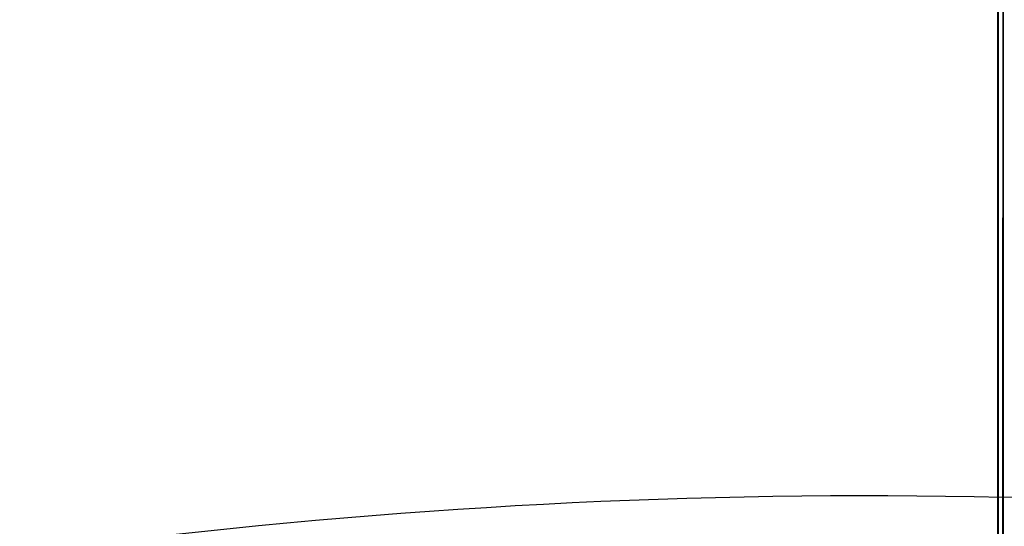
# Model space of a CAD drawing. Header units: millimetres. Extents: x -335 to 627, y -547 to 547.
# Tile 22 of 29: x 286.13 to 291.75, y 39.54 to 42.43. Entities that reach past the tile are written whole.
import ezdxf

# ---------------------------------------------------------------- set-up
doc = ezdxf.new("R2010")
doc.units = ezdxf.units.MM
doc.layers.add('1', color=7, linetype='Continuous')

# ---------------------------------------------------------------- blocks, each defined once
blk = doc.blocks.new('Bloque 03')
at = {"layer": '1', "color": 7, "true_color": 0xffffff}
for points in [[(26.4450076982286, 48.3422276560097, 190), (-54.5977596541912, 1.93077036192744, 190)], [(-54.5977596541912, 1.93077036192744, 184.664646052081), (26.4450076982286, 48.3422276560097, 184.664646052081)], [(26.4450076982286, 48.3422276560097, 184.664646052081), (-54.5977596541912, 1.93077036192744, 184.664646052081)], [(-54.5977596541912, 1.93077036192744, 190), (26.4450076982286, 48.3422276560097, 190)]]:
    blk.add_open_spline(points, degree=1, dxfattribs=at)
blk = doc.blocks.new('Bloque 04')
at = {"layer": '1', "color": 7, "true_color": 0xffffff}
for points in [[(0.5199130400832, -0.456556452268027, 211.277169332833), (26.2062784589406, 44.1006264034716, 211.277169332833)], [(0.5199130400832, -0.456556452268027, 211.277169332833), (26.2062784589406, 44.1006264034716, 211.277169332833)], [(0.5199130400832, -0.45655645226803, 215.299818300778), (24.4881165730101, 41.1201947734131, 215.299818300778)], [(24.4881165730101, 41.1201947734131, 215.299818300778), (0.5199130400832, -0.45655645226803, 215.299818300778)]]:
    blk.add_open_spline(points, degree=1, dxfattribs=at)
blk = doc.blocks.new('Bloque 06')
at = {"layer": '1', "color": 7, "true_color": 0xffffff, "extrusion": (0, 0, -1)}
for centre, radius, start, end in [((-3.907274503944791e-11, -3.909406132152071e-11, -211.277169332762), 51.29945691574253, 359.9549332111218, 89.9626345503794), ((3.618923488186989e-22, 5.549217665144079e-19, -221.4802369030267), 50.6611724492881, 359.9548466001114, 89.96263455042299)]:
    blk.add_arc(centre, radius, start, end, dxfattribs=at)
at = {"layer": '1', "color": 7, "true_color": 0xffffff}
blk.add_arc((3.907274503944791e-11, -3.909406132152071e-11, 211.277169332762), 51.29945691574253, 90.03736544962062, 180.0450667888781, dxfattribs=at)
for points, degree in [([(-0.0335943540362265, 51.513214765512, 221.026976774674), (-6.799352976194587, 51.57477008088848, 221.0269767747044), (-20.24698939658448, 48.78592338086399, 221.0269767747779), (-37.41180655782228, 37.3580411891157, 221.0269767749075), (-48.81499125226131, 20.1768067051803, 221.0269767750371), (-51.58449527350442, 6.725173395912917, 221.0269767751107), (-51.513209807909, -0.0404897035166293, 221.026976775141)], 3), ([(-0.0334549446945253, 51.2994460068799, 211.277169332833), (-0.000288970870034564, 0.443104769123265, 211.277169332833)], 1), ([(-0.000288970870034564, 0.443104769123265, 211.277169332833), (-0.0334549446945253, 51.2994460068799, 211.277169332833)], 1), ([(-49.6492076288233, -0.0392740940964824, 220.630770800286), (-49.7179472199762, 6.48159473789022, 220.630770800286), (-47.04870477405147, 19.44653604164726, 220.630770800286), (-36.05815942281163, 36.00615846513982, 220.630770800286), (-19.51441559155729, 47.02059090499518, 220.630770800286), (-6.553339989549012, 49.70854132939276, 220.630770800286), (-0.032378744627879, 49.6492126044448, 220.630770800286)], 3), ([(-0.0318576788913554, 48.8502161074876, 216.088970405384), (-6.447887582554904, 48.90859041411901, 216.088970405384), (-19.20040098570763, 46.26388874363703, 216.088970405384), (-35.47792440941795, 35.42667975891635, 216.088970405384), (-46.29159368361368, 19.13350866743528, 216.088970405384), (-48.91785943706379, 6.377185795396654, 216.088970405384), (-48.8502111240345, -0.0387530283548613, 216.088970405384)], 3), ([(-48.8502111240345, -0.0387530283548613, 216.088970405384), (-48.91785943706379, 6.377185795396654, 216.088970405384), (-46.29159368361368, 19.13350866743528, 216.088970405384), (-35.47792440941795, 35.42667975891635, 216.088970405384), (-19.20040098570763, 46.26388874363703, 216.088970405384), (-6.447887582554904, 48.90859041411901, 216.088970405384), (-0.0318576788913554, 48.8502161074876, 216.088970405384)], 3), ([(-0.0312127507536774, 47.8609710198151, 215.296540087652), (-0.000288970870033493, 0.443104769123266, 215.299818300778)], 1), ([(-0.000288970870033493, 0.443104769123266, 215.299818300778), (-0.0312127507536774, 47.8609710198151, 215.296540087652)], 1), ([(25.4285639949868, 44.5535903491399, 211.277169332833), (-0.000288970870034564, 0.443104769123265, 211.277169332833)], 1), ([(25.4285639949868, 44.5535903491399, 211.277169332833), (-0.000288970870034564, 0.443104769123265, 211.277169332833)], 1), ([(23.7105457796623, 41.5734084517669, 215.299818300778), (-0.000288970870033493, 0.443104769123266, 215.299818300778)], 1), ([(-0.000288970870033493, 0.443104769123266, 215.299818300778), (23.7105457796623, 41.5734084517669, 215.299818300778)], 1)]:
    blk.add_open_spline(points, degree=degree, dxfattribs=at)
for points, knots in [([(-0.03359435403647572, 51.51321476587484, 221.0269767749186), (-6.777349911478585, 51.52935366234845, 220.996503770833), (-13.51947267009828, 50.16858997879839, 221.0187051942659), (-25.97229363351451, 44.98838606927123, 221.0352483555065), (-31.68649097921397, 41.17105045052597, 221.026976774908), (-41.21657798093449, 31.62724783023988, 221.0269767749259), (-45.02569174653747, 25.90756647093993, 221.0352483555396), (-50.18798120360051, 13.44730844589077, 221.018705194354), (-51.53904725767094, 6.703235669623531, 220.9965037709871), (-51.51320980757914, -0.04048970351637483, 221.0269767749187)], [0, 0, 0, 0, 20.56042890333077, 20.56042890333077, 41.12085780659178, 41.12085780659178, 61.68128670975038, 61.68128670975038, 82.24171561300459, 82.24171561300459, 82.24171561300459, 82.24171561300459]), ([(-49.64920762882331, -0.03927409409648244, 220.630770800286), (-49.656251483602, 6.460374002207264, 220.6415849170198), (-48.36749863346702, 12.95866809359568, 220.6337062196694), (-43.40101702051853, 24.97180747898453, 220.6278353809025), (-39.72525020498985, 30.48270349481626, 220.630770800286), (-30.54000248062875, 39.68121677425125, 220.630770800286), (-25.03441700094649, 43.36493298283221, 220.6278353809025), (-13.02845765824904, 48.34874655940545, 220.6337062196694), (-6.532030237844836, 49.64687628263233, 220.6415849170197), (-0.03237874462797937, 49.64921260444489, 220.630770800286)], [0, 0, 0, 0, 19.81651663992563, 19.81651663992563, 39.63303327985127, 39.63303327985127, 59.44954991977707, 59.44954991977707, 79.26606655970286, 79.26606655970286, 79.26606655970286, 79.26606655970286]), ([(23.7105457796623, 41.5734084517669, 215.299818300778), (20.11615811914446, 43.63014757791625, 215.2992842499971), (12.56486903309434, 46.73479825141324, 215.2982038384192), (4.288551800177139, 47.82179423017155, 215.297098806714), (-0.0312127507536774, 47.8609710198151, 215.296540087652)], [-24.97317589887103, -24.97317589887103, -24.97317589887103, -24.97317589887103, -12.48658738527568, 0, 0, 0, 0]), ([(-0.0312127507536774, 47.8609710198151, 215.296540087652), (4.288551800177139, 47.82179423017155, 215.297098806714), (12.56486903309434, 46.73479825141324, 215.2982038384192), (20.11615811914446, 43.63014757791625, 215.2992842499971), (23.7105457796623, 41.5734084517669, 215.299818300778)], [-24.97317589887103, -24.97317589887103, -24.97317589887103, -24.97317589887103, -12.48658851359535, 0, 0, 0, 0])]:
    blk.add_open_spline(points, degree=3, knots=knots, dxfattribs=at)
blk = doc.blocks.new('Bloque 08')
at = {"layer": '1', "color": 7, "true_color": 0xffffff}
for centre, radius, end in [((-1.05010397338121e-13, 0), 65.0000000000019, 89.99999999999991), ((0, 0, 13.96242186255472), 65.0000000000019, 89.9999999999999), ((-1.05010397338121e-13, 0), 65.0000000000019, 89.99999999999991), ((-1.033948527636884e-13, -3.232100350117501e-29), 64, 89.99999999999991), ((0, 0, 13.96242186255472), 64.0000000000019, 89.99999999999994)]:
    blk.add_arc(centre, radius, 269.9999999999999, end, dxfattribs=at)
at = {"layer": '1', "color": 7, "true_color": 0xffffff, "extrusion": (-1, 0, 0)}
blk.add_arc((-32.0980506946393, 27.9248437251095), 32.9019493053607, 103.4305510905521, 180.0000000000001, dxfattribs=at)
at = {"layer": '1', "color": 7, "true_color": 0xffffff, "extrusion": (1, 0, 0)}
blk.add_arc((32.0980506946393, 27.9248437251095), 32.9019493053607, 359.9999999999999, 76.56944890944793, dxfattribs=at)
at = {"layer": '1', "color": 7, "true_color": 0xffffff, "extrusion": (0, 0, -1)}
blk.add_arc((1.033948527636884e-13, -3.232100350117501e-29), 64, 90.0000000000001, 270.0000000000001, dxfattribs=at)
at = {"layer": '1', "color": 7, "true_color": 0xffffff}
for points in [[(-2.10020794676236e-13, -65, 27.9248437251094), (-8.542725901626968, -65.0855086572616, 27.9248437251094), (-25.505574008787, -61.5759026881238, 27.9248437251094), (-47.162940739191, -47.1690952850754, 27.9248437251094), (-61.6143076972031, -25.5193608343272, 27.9248437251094), (-66.6928461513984, 1.03633768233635e-13, 27.9248437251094), (-61.6143076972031, 25.5193608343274, 27.9248437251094), (-47.1629407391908, 47.1690952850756, 27.9248437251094), (-25.5055740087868, 61.5759026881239, 27.9248437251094), (-8.54272590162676, 65.0855086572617, 27.9248437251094), (0, 65, 27.9248437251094)], [(-2.10020794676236e-13, -65, 27.9248437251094), (-8.542725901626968, -65.0855086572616, 27.9248437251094), (-25.505574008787, -61.5759026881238, 27.9248437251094), (-47.162940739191, -47.1690952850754, 27.9248437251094), (-61.6143076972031, -25.5193608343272, 27.9248437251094), (-66.6928461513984, 1.03633768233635e-13, 27.9248437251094), (-61.6143076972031, 25.5193608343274, 27.9248437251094), (-47.1629407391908, 47.1690952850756, 27.9248437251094), (-25.5055740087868, 61.5759026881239, 27.9248437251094), (-8.54272590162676, 65.0855086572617, 27.9248437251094), (0, 65, 27.9248437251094)], [(0, 65, 27.9248437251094), (8.54272590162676, 65.0855086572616, 27.9248437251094), (25.50557400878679, 61.5759026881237, 27.9248437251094), (47.16294073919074, 47.1690952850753, 27.9248437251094), (61.61430769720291, 25.519360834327, 27.9248437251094), (66.6928461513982, -3.17246229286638e-13, 27.9248437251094), (61.61430769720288, -25.5193608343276, 27.9248437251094), (47.16294073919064, -47.1690952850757, 27.9248437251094), (25.50557400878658, -61.575902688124, 27.9248437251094), (8.54272590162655, -65.0855086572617, 27.9248437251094), (-2.10020794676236e-13, -65, 27.9248437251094)], [(0, 65, 27.9248437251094), (8.54272590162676, 65.0855086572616, 27.9248437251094), (25.50557400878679, 61.5759026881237, 27.9248437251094), (47.16294073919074, 47.1690952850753, 27.9248437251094), (61.61430769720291, 25.519360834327, 27.9248437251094), (66.6928461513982, -3.17246229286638e-13, 27.9248437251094), (61.61430769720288, -25.5193608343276, 27.9248437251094), (47.16294073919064, -47.1690952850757, 27.9248437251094), (25.50557400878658, -61.575902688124, 27.9248437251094), (8.54272590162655, -65.0855086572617, 27.9248437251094), (-2.10020794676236e-13, -65, 27.9248437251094)], [(-2.06789705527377e-13, -64.0000000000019, 27.9248437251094), (-8.41129934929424, -64.0841931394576, 27.9248437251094), (-25.113180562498, -60.6285811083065, 27.9248437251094), (-46.4373570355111, -46.4434168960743, 27.9248437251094), (-60.6663952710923, -25.1267552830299, 27.9248437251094), (-65.6668023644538, 1.08921205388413e-13, 27.9248437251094), (-60.6663952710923, 25.1267552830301, 27.9248437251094), (-46.4373570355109, 46.4434168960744, 27.9248437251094), (-25.1131805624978, 60.6285811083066, 27.9248437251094), (-8.41129934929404, 64.0841931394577, 27.9248437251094), (0, 64.0000000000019, 27.9248437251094)], [(0, 64.0000000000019, 27.9248437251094), (-8.41129934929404, 64.0841931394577, 27.9248437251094), (-25.1131805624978, 60.6285811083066, 27.9248437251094), (-46.4373570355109, 46.4434168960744, 27.9248437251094), (-60.6663952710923, 25.1267552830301, 27.9248437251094), (-65.6668023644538, 1.08921205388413e-13, 27.9248437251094), (-60.6663952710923, -25.1267552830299, 27.9248437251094), (-46.4373570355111, -46.4434168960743, 27.9248437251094), (-25.113180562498, -60.6285811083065, 27.9248437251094), (-8.41129934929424, -64.0841931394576, 27.9248437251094), (-2.06789705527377e-13, -64.0000000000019, 27.9248437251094)], [(0, 64.0000000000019, 27.9248437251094), (8.411299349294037, 64.0841931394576, 27.9248437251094), (25.1131805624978, 60.6285811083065, 27.9248437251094), (46.43735703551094, 46.4434168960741, 27.9248437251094), (60.66639527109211, 25.1267552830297, 27.9248437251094), (65.6668023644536, -3.04556380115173e-13, 27.9248437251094), (60.66639527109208, -25.1267552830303, 27.9248437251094), (46.43735703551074, -46.4434168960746, 27.9248437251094), (25.11318056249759, -60.6285811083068, 27.9248437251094), (8.411299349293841, -64.0841931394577, 27.9248437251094), (-2.06789705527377e-13, -64.0000000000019, 27.9248437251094)], [(-2.06789705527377e-13, -64.0000000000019, 27.9248437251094), (8.411299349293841, -64.0841931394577, 27.9248437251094), (25.11318056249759, -60.6285811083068, 27.9248437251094), (46.43735703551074, -46.4434168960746, 27.9248437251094), (60.66639527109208, -25.1267552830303, 27.9248437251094), (65.6668023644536, -3.04556380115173e-13, 27.9248437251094), (60.66639527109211, 25.1267552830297, 27.9248437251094), (46.43735703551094, 46.4434168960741, 27.9248437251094), (25.1131805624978, 60.6285811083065, 27.9248437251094), (8.411299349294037, 64.0841931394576, 27.9248437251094), (0, 64.0000000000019, 27.9248437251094)], [(0, 39.7400736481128, 59.9269960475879), (-7.02184551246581, 39.8957400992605, 59.92699604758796), (-13.8896211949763, 37.9243030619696, 59.92699604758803), (-19.8700368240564, 34.4159133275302, 59.9269960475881)], [(0, 39.7400736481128, 59.9269960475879), (-7.02184551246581, 39.8957400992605, 59.92699604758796), (-13.8896211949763, 37.9243030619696, 59.92699604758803), (-19.8700368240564, 34.4159133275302, 59.9269960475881)], [(19.8700368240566, 34.4159133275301, 59.9269960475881), (13.8896211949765, 37.92430306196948, 59.92699604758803), (7.021845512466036, 39.89574009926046, 59.92699604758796), (0, 39.7400736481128, 59.9269960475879)], [(19.8700368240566, 34.4159133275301, 59.9269960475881), (13.8896211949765, 37.92430306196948, 59.92699604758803), (7.021845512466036, 39.89574009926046, 59.92699604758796), (0, 39.7400736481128, 59.9269960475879)]]:
    blk.add_open_spline(points, degree=3, dxfattribs=at)
for points, knots in [([(0, 64.0000000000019, 27.9248437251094), (0, 64.000000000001, 28.624879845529), (0, 63.97695996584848, 29.32274532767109), (0, 63.93129779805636, 30.01738962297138), (0, 63.88309791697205, 30.75063935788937), (0, 63.80969197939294, 31.48030052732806), (0, 63.71154482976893, 32.20518927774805), (0, 63.60233840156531, 33.01175891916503), (0, 63.46250172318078, 33.81242079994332), (0, 63.29263223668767, 34.6055960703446), (0, 63.11124081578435, 35.45257095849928), (0, 62.89560463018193, 36.29101118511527), (0, 62.64639514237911, 37.11902780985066), (0, 62.39711263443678, 37.94728704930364), (0, 62.11423648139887, 38.76511906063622), (0, 61.79838774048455, 39.57063046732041), (0, 61.56174887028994, 40.17413234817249), (0, 61.30660048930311, 40.77071851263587), (0, 61.0331893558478, 41.35957930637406), (0, 60.9656429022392, 41.50505786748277), (0, 60.89698175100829, 41.65006483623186), (0, 60.82720954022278, 41.79458782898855), (0, 60.77959389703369, 41.89321671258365), (0, 60.73146409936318, 41.99161329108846), (0, 60.68282528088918, 42.08976629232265), (0, 60.43645233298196, 42.58694622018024), (0, 60.17699368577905, 43.07791941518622), (0, 59.90480052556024, 43.56194810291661), (0, 59.63128941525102, 44.04832044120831), (0, 59.34492024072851, 44.52768061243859), (0, 59.04609700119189, 44.99930329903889), (0, 58.74887441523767, 45.46839972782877), (0, 58.43933099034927, 45.92984114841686), (0, 58.11790948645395, 46.38293999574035), (0, 57.79651639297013, 46.83599879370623), (0, 57.46324745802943, 47.28071628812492), (0, 57.1185884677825, 47.71643433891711), (0, 56.7739269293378, 48.1521556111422), (0, 56.41787531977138, 48.57887711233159), (0, 56.05096040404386, 48.99597292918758), (0, 55.68400763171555, 49.41311178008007), (0, 55.30618947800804, 49.82062277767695), (0, 54.91807145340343, 50.21791489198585), (0, 54.52987620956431, 50.61528605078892), (0, 54.1313771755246, 51.00243408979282), (0, 53.72317619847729, 51.37880536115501), (0, 53.31485490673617, 51.7552875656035), (0, 52.89682614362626, 52.12098649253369), (0, 52.46972551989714, 52.47538820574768), (0, 52.31212473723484, 52.60616297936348), (0, 52.15328902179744, 52.73539990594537), (0, 51.99325136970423, 52.86307460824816), (0, 51.90760051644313, 52.93140507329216), (0, 51.82160455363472, 52.99928869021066), (0, 51.73528115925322, 53.06671217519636), (0, 51.0686533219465, 53.58738646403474), (0, 50.38231358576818, 54.08077432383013), (0, 49.67789055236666, 54.5459556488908), (0, 48.94803971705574, 55.02792878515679), (0, 48.19877466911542, 55.47962397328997), (0, 47.43186298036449, 55.89998573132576), (0, 46.72048745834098, 56.28990685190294), (0, 45.99392655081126, 56.65286868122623), (0, 45.25358251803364, 56.98798794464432), (0, 44.55695829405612, 57.3033172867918), (0, 43.8481294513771, 57.59399540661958), (0, 43.12827880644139, 57.85924596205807), (0, 42.46045348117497, 58.10532622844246), (0, 41.78314118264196, 58.32952127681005), (0, 41.09731306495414, 58.53117715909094), (0, 40.41148494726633, 58.73283304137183), (0, 39.71713998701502, 58.91194978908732), (0, 39.0152903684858, 59.0678391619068)], [0, 0, 0, 0, 2.094038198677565, 2.094038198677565, 2.094038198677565, 4.293311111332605, 4.293311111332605, 4.293311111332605, 6.730732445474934, 6.730732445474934, 6.730732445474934, 9.326865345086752, 9.326865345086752, 9.326865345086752, 11.92193886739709, 11.92193886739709, 11.92193886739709, 13.86791291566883, 13.86791291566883, 13.86791291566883, 14.34914389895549, 14.34914389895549, 14.34914389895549, 14.67768482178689, 14.67768482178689, 14.67768482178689, 16.34288028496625, 16.34288028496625, 16.34288028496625, 18.01727944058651, 18.01727944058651, 18.01727944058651, 19.68347825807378, 19.68347825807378, 19.68347825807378, 21.34993739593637, 21.34993739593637, 21.34993739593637, 23.01645627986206, 23.01645627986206, 23.01645627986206, 24.68283432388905, 24.68283432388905, 24.68283432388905, 26.34887063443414, 26.34887063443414, 26.34887063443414, 28.01436371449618, 28.01436371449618, 28.01436371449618, 28.62853975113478, 28.62853975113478, 28.62853975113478, 28.95714114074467, 28.95714114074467, 28.95714114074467, 31.49197855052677, 31.49197855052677, 31.49197855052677, 34.11557309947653, 34.11557309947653, 34.11557309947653, 36.5511886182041, 36.5511886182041, 36.5511886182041, 38.84871276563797, 38.84871276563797, 38.84871276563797, 40.98835126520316, 40.98835126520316, 40.98835126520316, 43.13884355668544, 43.13884355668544, 43.13884355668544, 43.13884355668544]), ([(0, 64.0000000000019, 27.9248437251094), (0, 64.000000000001, 28.624879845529), (0, 63.97695996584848, 29.32274532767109), (0, 63.93129779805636, 30.01738962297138), (0, 63.88309791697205, 30.75063935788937), (0, 63.80969197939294, 31.48030052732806), (0, 63.71154482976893, 32.20518927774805), (0, 63.60233840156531, 33.01175891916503), (0, 63.46250172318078, 33.81242079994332), (0, 63.29263223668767, 34.6055960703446), (0, 63.11124081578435, 35.45257095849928), (0, 62.89560463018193, 36.29101118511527), (0, 62.64639514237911, 37.11902780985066), (0, 62.39711263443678, 37.94728704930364), (0, 62.11423648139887, 38.76511906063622), (0, 61.79838774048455, 39.57063046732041), (0, 61.56174887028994, 40.17413234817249), (0, 61.30660048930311, 40.77071851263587), (0, 61.0331893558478, 41.35957930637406), (0, 60.9656429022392, 41.50505786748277), (0, 60.89698175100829, 41.65006483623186), (0, 60.82720954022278, 41.79458782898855), (0, 60.77959389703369, 41.89321671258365), (0, 60.73146409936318, 41.99161329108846), (0, 60.68282528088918, 42.08976629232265), (0, 60.43645233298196, 42.58694622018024), (0, 60.17699368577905, 43.07791941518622), (0, 59.90480052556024, 43.56194810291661), (0, 59.63128941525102, 44.04832044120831), (0, 59.34492024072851, 44.52768061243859), (0, 59.04609700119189, 44.99930329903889), (0, 58.74887441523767, 45.46839972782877), (0, 58.43933099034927, 45.92984114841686), (0, 58.11790948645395, 46.38293999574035), (0, 57.79651639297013, 46.83599879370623), (0, 57.46324745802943, 47.28071628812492), (0, 57.1185884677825, 47.71643433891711), (0, 56.7739269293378, 48.1521556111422), (0, 56.41787531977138, 48.57887711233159), (0, 56.05096040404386, 48.99597292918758), (0, 55.68400763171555, 49.41311178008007), (0, 55.30618947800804, 49.82062277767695), (0, 54.91807145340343, 50.21791489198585), (0, 54.52987620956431, 50.61528605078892), (0, 54.1313771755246, 51.00243408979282), (0, 53.72317619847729, 51.37880536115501), (0, 53.31485490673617, 51.7552875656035), (0, 52.89682614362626, 52.12098649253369), (0, 52.46972551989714, 52.47538820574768), (0, 52.31212473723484, 52.60616297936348), (0, 52.15328902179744, 52.73539990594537), (0, 51.99325136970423, 52.86307460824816), (0, 51.90760051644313, 52.93140507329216), (0, 51.82160455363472, 52.99928869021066), (0, 51.73528115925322, 53.06671217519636), (0, 51.0686533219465, 53.58738646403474), (0, 50.38231358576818, 54.08077432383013), (0, 49.67789055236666, 54.5459556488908), (0, 48.94803971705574, 55.02792878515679), (0, 48.19877466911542, 55.47962397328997), (0, 47.43186298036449, 55.89998573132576), (0, 46.72048745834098, 56.28990685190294), (0, 45.99392655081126, 56.65286868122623), (0, 45.25358251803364, 56.98798794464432), (0, 44.55695829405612, 57.3033172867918), (0, 43.8481294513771, 57.59399540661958), (0, 43.12827880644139, 57.85924596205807), (0, 42.46045348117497, 58.10532622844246), (0, 41.78314118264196, 58.32952127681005), (0, 41.09731306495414, 58.53117715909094), (0, 40.41148494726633, 58.73283304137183), (0, 39.71713998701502, 58.91194978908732), (0, 39.0152903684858, 59.0678391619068)], [0, 0, 0, 0, 2.094038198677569, 2.094038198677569, 2.094038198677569, 4.293311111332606, 4.293311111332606, 4.293311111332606, 6.730732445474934, 6.730732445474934, 6.730732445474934, 9.326865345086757, 9.326865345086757, 9.326865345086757, 11.92193886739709, 11.92193886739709, 11.92193886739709, 13.86791291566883, 13.86791291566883, 13.86791291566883, 14.34914389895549, 14.34914389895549, 14.34914389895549, 14.67768482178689, 14.67768482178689, 14.67768482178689, 16.34288028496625, 16.34288028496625, 16.34288028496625, 18.01727944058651, 18.01727944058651, 18.01727944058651, 19.68347825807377, 19.68347825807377, 19.68347825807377, 21.34993739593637, 21.34993739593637, 21.34993739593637, 23.01645627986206, 23.01645627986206, 23.01645627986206, 24.68283432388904, 24.68283432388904, 24.68283432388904, 26.34887063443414, 26.34887063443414, 26.34887063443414, 28.01436371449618, 28.01436371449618, 28.01436371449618, 28.62853975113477, 28.62853975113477, 28.62853975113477, 28.95714114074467, 28.95714114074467, 28.95714114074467, 31.49197855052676, 31.49197855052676, 31.49197855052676, 34.11557309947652, 34.11557309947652, 34.11557309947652, 36.5511886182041, 36.5511886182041, 36.5511886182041, 38.84871276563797, 38.84871276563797, 38.84871276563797, 40.98835126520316, 40.98835126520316, 40.98835126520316, 43.13884355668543, 43.13884355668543, 43.13884355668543, 43.13884355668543]), ([(0, 39.7400736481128, 59.9269960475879), (0, 39.70949602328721, 59.93429789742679), (0, 39.67909600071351, 59.94047027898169), (0, 39.64893818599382, 59.94558622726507), (0, 39.60428388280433, 59.95316134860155), (0, 39.56016265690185, 59.95842087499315), (0, 39.51674051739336, 59.96159649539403), (0, 39.47154312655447, 59.96490194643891), (0, 39.42710289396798, 59.9659500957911), (0, 39.3835552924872, 59.96498847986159), (0, 39.33883476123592, 59.96400096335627), (0, 39.29505514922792, 59.96089434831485), (0, 39.25231534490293, 59.95591573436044), (0, 39.20749578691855, 59.95069485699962), (0, 39.16381931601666, 59.94341579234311), (0, 39.12135431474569, 59.93433414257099), (0, 39.07748164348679, 59.92495144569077), (0, 39.03490152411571, 59.91364495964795), (0, 38.99364937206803, 59.90066041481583), (0, 38.95100822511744, 59.88723866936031), (0, 38.90978535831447, 59.8720241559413), (0, 38.86998712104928, 59.85524649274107), (0, 38.82883685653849, 59.83789885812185), (0, 38.78920899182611, 59.81888016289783), (0, 38.75108617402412, 59.79839795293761), (0, 38.71167276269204, 59.77722234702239), (0, 38.67386731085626, 59.75448245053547), (0, 38.63763584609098, 59.73035822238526), (0, 38.59808322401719, 59.70402264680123), (0, 38.56040549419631, 59.67603768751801), (0, 38.52455381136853, 59.64657597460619), (0, 38.52074043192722, 59.64344226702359), (0, 38.51694813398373, 59.64029214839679), (0, 38.51317558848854, 59.63712471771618), (0, 38.50938536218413, 59.63394244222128), (0, 38.50560802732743, 59.63073676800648), (0, 38.50184374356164, 59.62750761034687), (0, 38.48255633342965, 59.61096207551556), (0, 38.46361115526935, 59.59380014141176), (0, 38.44503261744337, 59.57600947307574), (0, 38.41275732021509, 59.54510289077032), (0, 38.38158548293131, 59.51229893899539), (0, 38.35168424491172, 59.47752609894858), (0, 38.32275949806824, 59.44388884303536), (0, 38.29502351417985, 59.40840844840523), (0, 38.26867838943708, 59.37102136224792), (0, 38.24322226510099, 59.3348958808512), (0, 38.21906464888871, 59.29698949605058), (0, 38.19643798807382, 59.25725655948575), (0, 38.17457986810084, 59.21887319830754), (0, 38.15415051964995, 59.17878457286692), (0, 38.13540717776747, 59.1369707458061), (0, 38.11729583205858, 59.09656681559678), (0, 38.1007588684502, 59.05455141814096), (0, 38.08607214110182, 59.01093630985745), (0, 38.07214489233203, 58.96957662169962), (0, 38.05988182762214, 58.92677795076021), (0, 38.04955430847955, 58.88258507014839), (0, 38.03957026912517, 58.83986198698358), (0, 38.03139548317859, 58.79583541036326), (0, 38.0253051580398, 58.75058589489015), (0, 38.01941294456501, 58.70680829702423), (0, 38.01547216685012, 58.66188560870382), (0, 38.01375561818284, 58.6159354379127), (0, 38.01209363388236, 58.57144589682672), (0, 38.01251715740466, 58.52599280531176), (0, 38.0152903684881, 58.4797310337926)], [1.87324575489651, 1.87324575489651, 1.87324575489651, 1.87324575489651, 1.966258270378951, 1.966258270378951, 1.966258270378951, 2.099473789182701, 2.099473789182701, 2.099473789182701, 2.232754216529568, 2.232754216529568, 2.232754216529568, 2.364356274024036, 2.364356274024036, 2.364356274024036, 2.497134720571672, 2.497134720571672, 2.497134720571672, 2.629254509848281, 2.629254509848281, 2.629254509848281, 2.761041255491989, 2.761041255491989, 2.761041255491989, 2.89288279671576, 2.89288279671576, 2.89288279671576, 3.025222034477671, 3.025222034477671, 3.025222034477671, 3.166026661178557, 3.166026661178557, 3.166026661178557, 3.180812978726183, 3.180812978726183, 3.180812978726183, 3.195670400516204, 3.195670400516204, 3.195670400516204, 3.272339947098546, 3.272339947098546, 3.272339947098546, 3.40809085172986, 3.40809085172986, 3.40809085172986, 3.543176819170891, 3.543176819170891, 3.543176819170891, 3.677994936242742, 3.677994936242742, 3.677994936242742, 3.812933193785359, 3.812933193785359, 3.812933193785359, 3.948335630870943, 3.948335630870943, 3.948335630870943, 4.081833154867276, 4.081833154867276, 4.081833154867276, 4.216095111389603, 4.216095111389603, 4.216095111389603, 4.351295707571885, 4.351295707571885, 4.351295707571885, 4.48756659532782, 4.48756659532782, 4.48756659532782, 4.48756659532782]), ([(0, 39.7400736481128, 59.9269960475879), (0, 39.70949602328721, 59.93429789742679), (0, 39.67909600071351, 59.94047027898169), (0, 39.64893818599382, 59.94558622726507), (0, 39.60428388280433, 59.95316134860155), (0, 39.56016265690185, 59.95842087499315), (0, 39.51674051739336, 59.96159649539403), (0, 39.47154312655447, 59.96490194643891), (0, 39.42710289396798, 59.9659500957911), (0, 39.3835552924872, 59.96498847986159), (0, 39.33883476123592, 59.96400096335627), (0, 39.29505514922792, 59.96089434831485), (0, 39.25231534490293, 59.95591573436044), (0, 39.20749578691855, 59.95069485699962), (0, 39.16381931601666, 59.94341579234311), (0, 39.12135431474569, 59.93433414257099), (0, 39.07748164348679, 59.92495144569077), (0, 39.03490152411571, 59.91364495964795), (0, 38.99364937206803, 59.90066041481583), (0, 38.95100822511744, 59.88723866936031), (0, 38.90978535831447, 59.8720241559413), (0, 38.86998712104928, 59.85524649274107), (0, 38.82883685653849, 59.83789885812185), (0, 38.78920899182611, 59.81888016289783), (0, 38.75108617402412, 59.79839795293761), (0, 38.71167276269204, 59.77722234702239), (0, 38.67386731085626, 59.75448245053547), (0, 38.63763584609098, 59.73035822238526), (0, 38.59808322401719, 59.70402264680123), (0, 38.56040549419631, 59.67603768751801), (0, 38.52455381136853, 59.64657597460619), (0, 38.52074043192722, 59.64344226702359), (0, 38.51694813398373, 59.64029214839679), (0, 38.51317558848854, 59.63712471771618), (0, 38.50938536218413, 59.63394244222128), (0, 38.50560802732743, 59.63073676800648), (0, 38.50184374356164, 59.62750761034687), (0, 38.48255633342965, 59.61096207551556), (0, 38.46361115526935, 59.59380014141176), (0, 38.44503261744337, 59.57600947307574), (0, 38.41275732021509, 59.54510289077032), (0, 38.38158548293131, 59.51229893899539), (0, 38.35168424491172, 59.47752609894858), (0, 38.32275949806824, 59.44388884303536), (0, 38.29502351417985, 59.40840844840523), (0, 38.26867838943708, 59.37102136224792), (0, 38.24322226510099, 59.3348958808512), (0, 38.21906464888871, 59.29698949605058), (0, 38.19643798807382, 59.25725655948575), (0, 38.17457986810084, 59.21887319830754), (0, 38.15415051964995, 59.17878457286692), (0, 38.13540717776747, 59.1369707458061), (0, 38.11729583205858, 59.09656681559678), (0, 38.1007588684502, 59.05455141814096), (0, 38.08607214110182, 59.01093630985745), (0, 38.07214489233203, 58.96957662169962), (0, 38.05988182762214, 58.92677795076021), (0, 38.04955430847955, 58.88258507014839), (0, 38.03957026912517, 58.83986198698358), (0, 38.03139548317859, 58.79583541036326), (0, 38.0253051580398, 58.75058589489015), (0, 38.01941294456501, 58.70680829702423), (0, 38.01547216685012, 58.66188560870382), (0, 38.01375561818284, 58.6159354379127), (0, 38.01209363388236, 58.57144589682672), (0, 38.01251715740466, 58.52599280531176), (0, 38.0152903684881, 58.4797310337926)], [1.87324575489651, 1.87324575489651, 1.87324575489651, 1.87324575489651, 1.966258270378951, 1.966258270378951, 1.966258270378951, 2.099473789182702, 2.099473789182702, 2.099473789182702, 2.23275421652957, 2.23275421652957, 2.23275421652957, 2.364356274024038, 2.364356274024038, 2.364356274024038, 2.497134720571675, 2.497134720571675, 2.497134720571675, 2.629254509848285, 2.629254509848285, 2.629254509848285, 2.761041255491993, 2.761041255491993, 2.761041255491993, 2.892882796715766, 2.892882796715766, 2.892882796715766, 3.025222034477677, 3.025222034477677, 3.025222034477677, 3.166026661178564, 3.166026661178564, 3.166026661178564, 3.18081297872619, 3.18081297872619, 3.18081297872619, 3.195670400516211, 3.195670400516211, 3.195670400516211, 3.272339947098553, 3.272339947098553, 3.272339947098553, 3.408090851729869, 3.408090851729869, 3.408090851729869, 3.5431768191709, 3.5431768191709, 3.5431768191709, 3.677994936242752, 3.677994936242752, 3.677994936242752, 3.81293319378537, 3.81293319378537, 3.81293319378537, 3.948335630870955, 3.948335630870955, 3.948335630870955, 4.081833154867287, 4.081833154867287, 4.081833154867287, 4.216095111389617, 4.216095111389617, 4.216095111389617, 4.351295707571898, 4.351295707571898, 4.351295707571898, 4.487566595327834, 4.487566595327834, 4.487566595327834, 4.487566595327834])]:
    blk.add_open_spline(points, degree=3, knots=knots, dxfattribs=at)
for points, weights, knots in [([(-9.576901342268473e-15, 57.91309589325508, 48.32390521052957), (-57.9130958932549, 57.91309589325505, 48.32390521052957), (-57.91309589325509, 1.303481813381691e-13, 48.32390521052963), (-57.91309589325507, -57.91309589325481, 48.32390521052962), (-1.568525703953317e-13, -57.91309589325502, 48.32390521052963)], [0.8923026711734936, 0.6309532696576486, 0.892302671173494, 0.6309532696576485, 0.8923026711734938], [1.563201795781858e-13, 1.563201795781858e-13, 1.563201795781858e-13, 129.9999999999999, 129.9999999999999, 259.9999999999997, 259.9999999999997, 259.9999999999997]), ([(-1.858868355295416e-13, -57.91309589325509, 48.32390521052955), (57.91309589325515, -57.9130958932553, 48.32390521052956), (57.91309589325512, 3.456616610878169e-14, 48.32390521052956), (57.91309589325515, 57.91309589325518, 48.32390521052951), (4.230356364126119e-15, 57.91309589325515, 48.32390521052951)], [0.8923026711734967, 0.6309532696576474, 0.8923026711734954, 0.6309532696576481, 0.8923026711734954], [-2.797762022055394e-13, -2.797762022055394e-13, -2.797762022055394e-13, 129.9999999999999, 129.9999999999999, 260.0000000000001, 260.0000000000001, 260.0000000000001])]:
    blk.add_rational_spline(points, weights, degree=2, knots=knots, dxfattribs=at)
blk = doc.blocks.new('Bloque 10')
at = {"layer": '1', "color": 7, "true_color": 0xffffff, "extrusion": (0, 0, -1)}
for centre, radius, start, end in [((0, 0, -224.315346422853), 48.80030701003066, 270, 90), ((0, 0, -224.315346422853), 48.80030701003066, 90, 270), ((-2.933433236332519e-10, -4.87350604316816e-10, -224.638140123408), 48.68281971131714, 270.0000000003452, 89.99999999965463), ((-2.933433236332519e-10, -4.87350604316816e-10, -224.638140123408), 48.68281971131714, 270.0000000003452, 89.99999999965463), ((-2.933433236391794e-10, -4.87350604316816e-10, -224.638140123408), 48.68281971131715, 89.99999999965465, 270.0000000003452), ((-2.933433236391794e-10, -4.87350604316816e-10, -224.638140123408), 48.68281971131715, 89.99999999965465, 270.0000000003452), ((2.145701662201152e-28, 1.220756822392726e-28, -219.81144060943), 46.772573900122, 270, 89.99999999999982), ((7.556317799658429e-14, -4.689939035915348e-43, -223.813168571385), 46.7725739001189, 269.9999999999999, 89.99999999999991), ((0, 0, -221.8123045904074), 46.7725739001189, 269.9999999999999, 89.9999999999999), ((-1.262177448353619e-29, 1.220756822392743e-28, -219.81144060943), 46.772573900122, 89.99999999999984, 270), ((7.55631779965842e-14, -3.262566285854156e-43, -223.813168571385), 46.7725739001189, 89.99999999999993, 269.9999999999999), ((0, 0, -221.8123045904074), 46.7725739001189, 89.99999999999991, 269.9999999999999)]:
    blk.add_arc(centre, radius, start, end, dxfattribs=at)
at = {"layer": '1', "color": 7, "true_color": 0xffffff}
for centre, radius, start, end in [((-2.145701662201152e-28, 1.220756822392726e-28, 219.81144060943), 46.772573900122, 90.00000000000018, 270), ((-7.556317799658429e-14, -4.689939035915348e-43, 223.813168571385), 46.7725739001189, 90.0000000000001, 270.0000000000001), ((1.262177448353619e-29, 1.220756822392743e-28, 219.81144060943), 46.772573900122, 270, 90.00000000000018), ((-7.55631779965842e-14, -3.262566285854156e-43, 223.813168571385), 46.7725739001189, 270.0000000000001, 90.0000000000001)]:
    blk.add_arc(centre, radius, start, end, dxfattribs=at)
for points, knots in [([(4.76556231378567e-10, -7.6233763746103e-10, 248.382337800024), (4.766645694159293e-10, 0.694592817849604, 248.3788840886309), (4.966699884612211e-08, 1.385197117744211, 248.3638563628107), (1.280727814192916e-07, 2.071600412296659, 248.3376426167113), (2.073647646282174e-07, 2.765761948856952, 248.3111325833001), (3.16532878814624e-07, 3.455627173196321, 248.2731825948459), (4.383361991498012e-07, 4.141027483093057, 248.2241768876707), (5.615449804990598e-07, 4.834336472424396, 248.1746057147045), (6.97680078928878e-07, 5.523077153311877, 248.1137225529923), (8.324184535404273e-07, 6.207123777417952, 248.0419023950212), (9.68733479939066e-07, 6.899174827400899, 247.969241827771), (1.103617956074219e-06, 7.586421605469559, 247.8853871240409), (1.225847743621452e-06, 8.268779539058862, 247.7906984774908), (1.349515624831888e-06, 8.959165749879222, 247.6948957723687), (1.460229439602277e-06, 9.644547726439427, 247.5880029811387), (1.550041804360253e-06, 10.32487968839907, 247.4703599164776), (1.640904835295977e-06, 11.0131704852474, 247.3513406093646), (1.71037566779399e-06, 11.69629278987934, 247.2213182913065), (1.753956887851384e-06, 12.37423645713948, 247.0806068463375), (1.798295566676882e-06, 13.06396305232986, 246.9374497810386), (1.815835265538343e-06, 13.74832981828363, 246.7832290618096), (1.805689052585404e-06, 14.42735870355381, 246.6182320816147), (1.795441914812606e-06, 15.1131419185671, 246.4515938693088), (1.756959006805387e-06, 15.79348099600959, 246.2739641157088), (1.693196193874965e-06, 16.46842501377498, 246.0855920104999), (1.62884547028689e-06, 17.14959220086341, 245.8954830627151), (1.538750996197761e-06, 17.82526487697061, 245.6944328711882), (1.429810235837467e-06, 18.49551303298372, 245.4826479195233), (1.31997247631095e-06, 19.17127989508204, 245.2691191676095), (1.190982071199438e-06, 19.84153306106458, 245.0446782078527), (1.053738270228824e-06, 20.506356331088, 244.8094851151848), (9.151196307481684e-07, 21.17783946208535, 244.571935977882), (7.680856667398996e-07, 21.8437839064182, 244.3234182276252), (6.276869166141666e-07, 22.50428020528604, 244.0640438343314), (4.867334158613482e-07, 23.1673862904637, 243.8036445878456), (3.524756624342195e-07, 23.82500164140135, 243.5323026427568), (2.43876580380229e-07, 24.47721382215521, 243.250078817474), (1.34897317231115e-07, 25.13170925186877, 242.9668669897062), (5.176486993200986e-08, 25.78076415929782, 242.6726968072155), (1.727182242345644e-08, 26.42445470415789, 242.3675788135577), (6.045885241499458e-09, 26.63394705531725, 242.2682766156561), (-7.21299928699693e-14, 26.84287107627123, 242.1678144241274), (-7.272625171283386e-14, 27.051228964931, 242.0661914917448), (-7.455800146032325e-14, 27.69131935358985, 241.753998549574), (1.396818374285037e-13, 28.32606875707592, 241.4308543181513), (4.827253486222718e-13, 28.95552477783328, 241.0967066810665), (8.24678306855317e-13, 29.58297972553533, 240.7636213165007), (1.300302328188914e-12, 30.20517535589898, 240.4196020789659), (1.800480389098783e-12, 30.82212893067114, 240.0645552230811), (2.297997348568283e-12, 31.43580012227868, 239.7113973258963), (2.826295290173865e-12, 32.04428529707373, 239.3473284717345), (3.339998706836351e-12, 32.64756534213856, 238.9722197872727), (3.850011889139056e-12, 33.24651167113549, 238.5998057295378), (4.334392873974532e-12, 33.84032773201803, 238.216509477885), (4.756639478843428e-12, 34.42895353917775, 237.8221744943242), (5.175206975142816e-12, 35.01245054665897, 237.4312754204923), (5.525610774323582e-12, 35.59084763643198, 237.0295287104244), (5.787970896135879e-12, 36.1640410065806, 236.6167581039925), (6.047673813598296e-12, 36.73142902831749, 236.2081680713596), (6.206306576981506e-12, 37.29371842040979, 235.7887758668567), (6.277103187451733e-12, 37.85076017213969, 235.3583936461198), (6.346798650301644e-12, 38.39913787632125, 234.9347054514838), (6.341072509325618e-12, 38.9424300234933, 234.5003660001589), (6.219474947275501e-12, 39.48044501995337, 234.0551862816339), (6.099188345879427e-12, 40.01265960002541, 233.6148061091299), (5.878835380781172e-12, 40.53971030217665, 233.1638177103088), (5.587031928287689e-12, 41.0613612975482, 232.7020350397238), (5.298433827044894e-12, 41.57728215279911, 232.2453248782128), (4.930129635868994e-12, 42.08792132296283, 231.7780558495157), (4.517383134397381e-12, 42.59300007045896, 231.3000514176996), (4.109195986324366e-12, 43.09249952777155, 230.8273272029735), (3.64710644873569e-12, 43.58656072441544, 230.3441030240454), (3.17745390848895e-12, 44.07486400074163, 229.8502178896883), (2.715294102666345e-12, 44.55537699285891, 229.3642120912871), (2.254848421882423e-12, 45.03031422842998, 228.867882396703), (1.811838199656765e-12, 45.49932314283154, 228.3610909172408), (1.372961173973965e-12, 45.96395629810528, 227.8590277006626), (9.487569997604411e-13, 46.42277115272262, 227.3466966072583), (6.194615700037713e-13, 46.87537868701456, 226.8239847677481), (2.944777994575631e-13, 47.32205996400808, 226.3081171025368), (3.540517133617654e-14, 47.76269525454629, 225.7821383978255), (-5.062463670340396e-14, 48.1968671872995, 225.2459664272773), (-9.212828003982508e-14, 48.35976954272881, 225.044793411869), (-1.155584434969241e-13, 48.52176157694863, 224.8421857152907), (-1.16004374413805e-13, 48.6828197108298, 224.63814012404)], [0, 0, 0, 0, 2.880106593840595, 2.880106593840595, 2.880106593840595, 5.760842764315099, 5.760842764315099, 5.760842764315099, 8.643783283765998, 8.643783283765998, 8.643783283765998, 11.53059199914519, 11.53059199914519, 11.53059199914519, 14.42296341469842, 14.42296341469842, 14.42296341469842, 17.32254315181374, 17.32254315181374, 17.32254315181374, 20.24777698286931, 20.24777698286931, 20.24777698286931, 23.17979234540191, 23.17979234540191, 23.17979234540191, 26.11936732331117, 26.11936732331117, 26.11936732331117, 29.06682387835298, 29.06682387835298, 29.06682387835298, 32.03086769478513, 32.03086769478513, 32.03086769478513, 34.99739553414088, 34.99739553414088, 34.99739553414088, 37.96898274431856, 37.96898274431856, 37.96898274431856, 38.93557945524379, 38.93557945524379, 38.93557945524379, 41.90576497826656, 41.90576497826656, 41.90576497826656, 44.87051449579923, 44.87051449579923, 44.87051449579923, 47.82738883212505, 47.82738883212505, 47.82738883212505, 50.77461891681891, 50.77461891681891, 50.77461891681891, 53.71121117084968, 53.71121117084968, 53.71121117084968, 56.63624723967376, 56.63624723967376, 56.63624723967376, 59.53664373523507, 59.53664373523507, 59.53664373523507, 62.42906523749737, 62.42906523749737, 62.42906523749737, 65.31518693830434, 65.31518693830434, 65.31518693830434, 68.1967732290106, 68.1967732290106, 68.1967732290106, 71.06108896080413, 71.06108896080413, 71.06108896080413, 73.9286549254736, 73.9286549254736, 73.9286549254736, 76.7895586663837, 76.7895586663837, 76.7895586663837, 77.87114487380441, 77.87114487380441, 77.87114487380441, 77.87114487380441]), ([(-1.16004374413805e-13, 48.6828197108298, 224.63814012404), (-1.155584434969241e-13, 48.52176157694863, 224.8421857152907), (-9.212828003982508e-14, 48.35976954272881, 225.044793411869), (-5.062463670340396e-14, 48.1968671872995, 225.2459664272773), (3.540517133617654e-14, 47.76269525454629, 225.7821383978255), (2.944777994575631e-13, 47.32205996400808, 226.3081171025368), (6.194615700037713e-13, 46.87537868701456, 226.8239847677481), (9.487569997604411e-13, 46.42277115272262, 227.3466966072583), (1.372961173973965e-12, 45.96395629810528, 227.8590277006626), (1.811838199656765e-12, 45.49932314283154, 228.3610909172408), (2.254848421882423e-12, 45.03031422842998, 228.867882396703), (2.715294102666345e-12, 44.55537699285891, 229.3642120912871), (3.17745390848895e-12, 44.07486400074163, 229.8502178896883), (3.64710644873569e-12, 43.58656072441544, 230.3441030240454), (4.109195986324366e-12, 43.09249952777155, 230.8273272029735), (4.517383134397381e-12, 42.59300007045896, 231.3000514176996), (4.930129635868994e-12, 42.08792132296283, 231.7780558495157), (5.298433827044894e-12, 41.57728215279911, 232.2453248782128), (5.587031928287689e-12, 41.0613612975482, 232.7020350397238), (5.878835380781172e-12, 40.53971030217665, 233.1638177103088), (6.099188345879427e-12, 40.01265960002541, 233.6148061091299), (6.219474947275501e-12, 39.48044501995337, 234.0551862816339), (6.341072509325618e-12, 38.9424300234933, 234.5003660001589), (6.346798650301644e-12, 38.39913787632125, 234.9347054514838), (6.277103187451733e-12, 37.85076017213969, 235.3583936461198), (6.206306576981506e-12, 37.29371842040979, 235.7887758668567), (6.047673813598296e-12, 36.73142902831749, 236.2081680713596), (5.787970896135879e-12, 36.1640410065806, 236.6167581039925), (5.525610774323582e-12, 35.59084763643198, 237.0295287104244), (5.175206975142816e-12, 35.01245054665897, 237.4312754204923), (4.756639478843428e-12, 34.42895353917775, 237.8221744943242), (4.334392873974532e-12, 33.84032773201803, 238.216509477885), (3.850011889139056e-12, 33.24651167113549, 238.5998057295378), (3.339998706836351e-12, 32.64756534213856, 238.9722197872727), (2.826295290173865e-12, 32.04428529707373, 239.3473284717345), (2.297997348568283e-12, 31.43580012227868, 239.7113973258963), (1.800480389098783e-12, 30.82212893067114, 240.0645552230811), (1.300302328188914e-12, 30.20517535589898, 240.4196020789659), (8.24678306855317e-13, 29.58297972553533, 240.7636213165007), (4.827253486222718e-13, 28.95552477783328, 241.0967066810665), (1.396818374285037e-13, 28.32606875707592, 241.4308543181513), (-7.455800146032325e-14, 27.69131935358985, 241.753998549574), (-7.272625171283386e-14, 27.051228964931, 242.0661914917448), (-7.21299928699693e-14, 26.84287107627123, 242.1678144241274), (6.045885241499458e-09, 26.63394705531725, 242.2682766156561), (1.727182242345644e-08, 26.42445470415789, 242.3675788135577), (5.176486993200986e-08, 25.78076415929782, 242.6726968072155), (1.34897317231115e-07, 25.13170925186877, 242.9668669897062), (2.43876580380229e-07, 24.47721382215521, 243.250078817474), (3.524756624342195e-07, 23.82500164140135, 243.5323026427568), (4.867334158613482e-07, 23.1673862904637, 243.8036445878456), (6.276869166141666e-07, 22.50428020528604, 244.0640438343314), (7.680856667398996e-07, 21.8437839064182, 244.3234182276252), (9.151196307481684e-07, 21.17783946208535, 244.571935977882), (1.053738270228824e-06, 20.506356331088, 244.8094851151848), (1.190982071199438e-06, 19.84153306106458, 245.0446782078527), (1.31997247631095e-06, 19.17127989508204, 245.2691191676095), (1.429810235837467e-06, 18.49551303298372, 245.4826479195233), (1.538750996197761e-06, 17.82526487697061, 245.6944328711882), (1.62884547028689e-06, 17.14959220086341, 245.8954830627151), (1.693196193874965e-06, 16.46842501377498, 246.0855920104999), (1.756959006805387e-06, 15.79348099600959, 246.2739641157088), (1.795441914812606e-06, 15.1131419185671, 246.4515938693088), (1.805689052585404e-06, 14.42735870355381, 246.6182320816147), (1.815835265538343e-06, 13.74832981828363, 246.7832290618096), (1.798295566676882e-06, 13.06396305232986, 246.9374497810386), (1.753956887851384e-06, 12.37423645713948, 247.0806068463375), (1.71037566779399e-06, 11.69629278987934, 247.2213182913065), (1.640904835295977e-06, 11.0131704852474, 247.3513406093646), (1.550041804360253e-06, 10.32487968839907, 247.4703599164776), (1.460229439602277e-06, 9.644547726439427, 247.5880029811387), (1.349515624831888e-06, 8.959165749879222, 247.6948957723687), (1.225847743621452e-06, 8.268779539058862, 247.7906984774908), (1.103617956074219e-06, 7.586421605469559, 247.8853871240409), (9.68733479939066e-07, 6.899174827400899, 247.969241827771), (8.324184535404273e-07, 6.207123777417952, 248.0419023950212), (6.97680078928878e-07, 5.523077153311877, 248.1137225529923), (5.615449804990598e-07, 4.834336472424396, 248.1746057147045), (4.383361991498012e-07, 4.141027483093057, 248.2241768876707), (3.16532878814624e-07, 3.455627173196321, 248.2731825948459), (2.073647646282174e-07, 2.765761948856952, 248.3111325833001), (1.280727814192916e-07, 2.071600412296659, 248.3376426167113), (4.966699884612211e-08, 1.385197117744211, 248.3638563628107), (4.766645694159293e-10, 0.694592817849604, 248.3788840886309), (4.76556231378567e-10, -7.6233763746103e-10, 248.382337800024)], [-56.0292663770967, -56.0292663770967, -56.0292663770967, -56.0292663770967, -55.25105152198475, -55.25105152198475, -55.25105152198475, -53.19259536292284, -53.19259536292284, -53.19259536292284, -51.12934565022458, -51.12934565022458, -51.12934565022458, -49.0684345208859, -49.0684345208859, -49.0684345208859, -46.9950970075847, -46.9950970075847, -46.9950970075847, -44.91849620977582, -44.91849620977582, -44.91849620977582, -42.83736262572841, -42.83736262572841, -42.83736262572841, -40.75049093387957, -40.75049093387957, -40.75049093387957, -38.64589075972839, -38.64589075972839, -38.64589075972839, -36.53297576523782, -36.53297576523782, -36.53297576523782, -34.41240671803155, -34.41240671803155, -34.41240671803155, -32.28489851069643, -32.28489851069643, -32.28489851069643, -30.1517240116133, -30.1517240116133, -30.1517240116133, -28.01463823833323, -28.01463823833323, -28.01463823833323, -27.31915976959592, -27.31915976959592, -27.31915976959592, -25.18106546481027, -25.18106546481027, -25.18106546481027, -23.04661144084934, -23.04661144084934, -23.04661144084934, -20.91394470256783, -20.91394470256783, -20.91394470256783, -18.79321270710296, -18.79321270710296, -18.79321270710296, -16.67815160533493, -16.67815160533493, -16.67815160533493, -14.5685297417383, -14.5685297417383, -14.5685297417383, -12.46378727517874, -12.46378727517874, -12.46378727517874, -10.37750325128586, -10.37750325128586, -10.37750325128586, -8.296405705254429, -8.296405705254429, -8.296405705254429, -6.219310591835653, -6.219310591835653, -6.219310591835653, -4.1449986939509, -4.1449986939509, -4.1449986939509, -2.072272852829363, -2.072272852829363, -2.072272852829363, 0, 0, 0, 0])]:
    blk.add_open_spline(points, degree=3, knots=knots, dxfattribs=at)
for points, degree in [([(-23.0508892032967, 39.9253112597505, 219.341744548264), (-16.113111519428, 43.9953340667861, 219.341744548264), (-8.14592264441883, 46.2823643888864, 219.341744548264), (-1.48048240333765e-13, 46.1017784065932, 219.341744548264)], 3), ([(-1.48048240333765e-13, 46.1017784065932, 219.341744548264), (-8.14592264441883, 46.2823643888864, 219.341744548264), (-16.113111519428, 43.9953340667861, 219.341744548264), (-23.0508892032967, 39.9253112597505, 219.341744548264)], 3), ([(-1.48048240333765e-13, 46.1017784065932, 219.341744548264), (8.14592264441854, 46.2823643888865, 219.341744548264), (16.1131115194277, 43.9953340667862, 219.341744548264), (23.0508892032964, 39.9253112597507, 219.341744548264)], 3), ([(23.0508892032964, 39.9253112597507, 219.341744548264), (16.1131115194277, 43.9953340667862, 219.341744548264), (8.14592264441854, 46.2823643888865, 219.341744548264), (-1.48048240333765e-13, 46.1017784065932, 219.341744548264)], 3), ([(0, 7.22490870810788, 219.341744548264), (-1.48048240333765e-13, 46.1017784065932, 219.341744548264)], 1), ([(-1.48048240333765e-13, 46.1017784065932, 219.341744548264), (0, 7.22490870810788, 219.341744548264)], 1)]:
    blk.add_open_spline(points, degree=degree, dxfattribs=at)
blk = doc.blocks.new('SFERA_M - fan-526272-_3D_')
at = {"layer": '1', "color": 7, "true_color": 0xffffff}
for name in ['Bloque 03', 'Bloque 08', 'Bloque 06', 'Bloque 04', 'Bloque 10']:
    blk.add_blockref(name, (0, 0), dxfattribs=at)

msp = doc.modelspace()

# ---------------------------------------------------------------- block references
at = {"extrusion": (-0.000175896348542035, 0.0006253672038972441, -0.9999997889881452), "rotation": 359.9999937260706}
msp.add_blockref('SFERA_M - fan-526272-_3D_', (-291.7126258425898, 0.08150765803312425, -248.1911733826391), dxfattribs=at)

doc.saveas('drawing.dxf')
